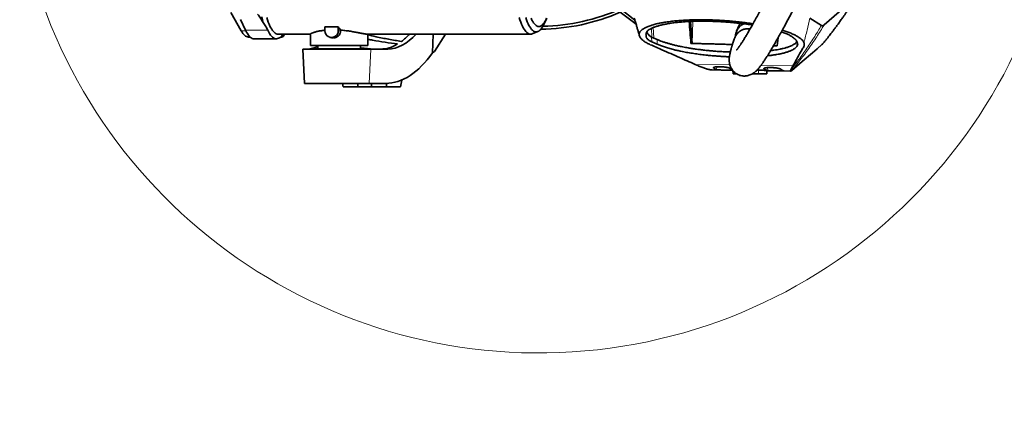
# Model space of a CAD drawing. Header units: millimetres. Extents: x 0 to 14900, y 0 to 10500.
# Tile 30 of 51: x 10086 to 11804, y 5750 to 6435. Entities that reach past the tile are written whole.
import ezdxf

# ---------------------------------------------------------------- set-up
doc = ezdxf.new("R2010")
doc.units = ezdxf.units.MM
doc.header["$LTSCALE"] = 25
doc.styles.add('SLDTEXTSTYLE0', font='TXT', dxfattribs={"width": 0.605})
doc.dimstyles.new('SLDDIMSTYLE3', dxfattribs={"dimtxt": 87.5, "dimasz": 87.5, "dimexe": 0, "dimexo": 0.0625, "dimgap": 21.875, "dimtad": 1, "dimdec": 4, "dimlfac": 25, "dimzin": 12, "dimdsep": 46, "dimtxsty": 'SLDTEXTSTYLE0', "dimsah": 1, "dimcen": 0.09, "dimadec": 1, "dimazin": 3, "dimtfac": 1, "dimtofl": 0, "dimtmove": 0, "dimatfit": 3, "dimfxl": 1, "dimfrac": 2, "dimtolj": 1, "dimtzin": 12, "dimarcsym": 0})

# ---------------------------------------------------------------- blocks, each defined once
blk = doc.blocks.new('_D_8')
at = {"color": 7, "linetype": 'Continuous', "lineweight": 0}
for p, q in [((12311, 6773.9), (13944.3, 6773.9)), ((8333.2, 6305.1), (8084.9, 6261.3))]:
    blk.add_line(p, q, dxfattribs=at)
at = {"color": 7, "linetype": 'Continuous', "lineweight": 18}
blk.add_arc((10992.2, 6773.9), 2914.6, 190, 0, dxfattribs=at)
for points in [[(13906.8, 6773.9), (13893, 6686.6), (13918, 6686.2)], [(8121.9, 6267.8), (8126.1, 6179.5), (8150.6, 6184.2)]]:
    blk.add_solid(points, dxfattribs=at)
at = {"color": 7, "linetype": 'Continuous', "lineweight": 18, "insert": (11112.5, 3971.9), "char_height": 87.5, "attachment_point": 1, "rotation": 5, "style": 'SLDTEXTSTYLE0'}
blk.add_mtext('170°', dxfattribs=at)

msp = doc.modelspace()

# ---------------------------------------------------------------- linework, layer by layer
at = {"color": 7, "linetype": 'Continuous', "lineweight": 35}
for p, q in [((11547.6260115, 6476.065626), (11489.9148801, 6425.8800538)), ((10472.6533815, 6415.6703889), (10454.6675023, 6447.5036584)), ((11134.1793786, 6448.1348207), (11161.7664733, 6427.4863427)), ((11134.8408858, 6453.9299646), (11159.7648793, 6434.1909583)), ((10480.2177902, 6416.7197366), (10471.390319, 6435.2181102)), ((11001.8361262, 6428.9049157), (11005.7793827, 6437.610714)), ((11259.5700743, 6393.7842569), (11256.583566, 6432.0168846)), ((11485.1349128, 6425.1491731), (11465.199299, 6437.7627017)), ((10537.0148969, 6409.902588), (10593.6794306, 6409.902588)), ((10546.6984859, 6406.6229216), (10548.0747691, 6409.902588)), ((10593.6794306, 6410.2314771), (10593.6794306, 6389.902588)), ((10642.1100491, 6422.409731), (10618.6345684, 6422.409731)), ((10618.6345684, 6422.409731), (10618.6345684, 6415.902588)), ((10642.1100491, 6415.902588), (10642.1100491, 6422.409731)), ((10646.1719667, 6416.9167408), (10646.1719667, 6415.902588)), ((10692.5866821, 6409.902588), (10977.6062629, 6409.902588)), ((10693.6794306, 6389.902588), (10693.6794306, 6409.902588)), ((10807.733624, 6409.902588), (10806.3904279, 6377.370885)), ((10810.2677938, 6379.902588), (10829.0850077, 6409.902588)), ((10980.490503, 6410.4694799), (10990.2427371, 6414.3094597)), ((10485.2199355, 6404.902588), (10488.235072, 6404.902588)), ((10495.0013858, 6401.902588), (10533.8362061, 6401.902588)), ((10627.4784365, 6404.2730095), (10630.2331426, 6403.5565624)), ((11188.9776714, 6404.8803573), (11186.234512, 6406.2135242)), ((11198.5120954, 6400.6134117), (11188.9776714, 6404.8803573)), ((11189.4186528, 6396.478722), (11198.8939116, 6392.2382546)), ((11257.6322621, 6393.7870083), (11259.5700743, 6393.7842569)), ((11259.8485742, 6393.7768019), (11259.5700743, 6393.7842569)), ((11409.5282668, 6403.4738078), (11408.2875085, 6389.2919872)), ((10580.0349638, 6383.902588), (10583.1794306, 6323.902588)), ((10580.0349638, 6383.902588), (10698.9326855, 6383.902588)), ((10692.5866821, 6389.902588), (10593.6794306, 6389.902588)), ((10597.1794306, 6384.552588), (10597.1794306, 6383.902588)), ((10597.1794306, 6384.552588), (10689.1794306, 6384.552588)), ((10606.1794306, 6389.902588), (10606.1794306, 6384.552588)), ((10681.1794306, 6384.552588), (10681.1794306, 6389.902588)), ((10689.1794306, 6383.902588), (10689.1794306, 6384.552588)), ((10693.6794306, 6389.902588), (10692.5866821, 6389.902588)), ((10698.9326855, 6383.902588), (10728.3864804, 6383.902588)), ((11408.2875085, 6389.2919872), (11401.5161464, 6389.5208296)), ((11408.2922186, 6389.3458235), (11401.543713, 6389.5682074)), ((11442.2716574, 6388.4183017), (11443.1176876, 6389.7105246)), ((11267.5944497, 6355.9234), (11264.6352891, 6357.2340947)), ((11294.4028463, 6347.5147969), (11292.1504493, 6347.6867576)), ((11294.4028195, 6347.5133333), (11330.2445589, 6346.9509039)), ((11330.7583566, 6346.2767633), (11331.0414526, 6340.9024089)), ((11365.1620947, 6340.902588), (11375.1810183, 6340.902588)), ((11373.1419605, 6347.4115967), (11375.1794306, 6347.3482193)), ((11389.9018018, 6340.901948), (11390.1814618, 6346.2109217)), ((11390.1709062, 6346.0105385), (11431.5826937, 6345.3607039)), ((11433.5507626, 6346.5635509), (11433.5731123, 6346.5826526)), ((10696.1562862, 6323.902588), (10583.1794306, 6323.902588)), ((10649.6214687, 6323.902588), (10650.6794306, 6317.902588)), ((10675.6794306, 6317.902588), (10676.7373925, 6323.902588)), ((10724.8251515, 6323.902588), (10696.1562862, 6323.902588)), ((10699.6214687, 6323.902588), (10700.6794306, 6317.902588)), ((10725.6794306, 6317.902588), (10726.7423678, 6323.9308045)), ((10750.6794306, 6317.902588), (10752.7842383, 6329.839546)), ((10650.6794306, 6317.902588), (10675.6794306, 6317.902588)), ((10675.6794306, 6317.902588), (10700.6794306, 6317.902588)), ((10700.6794306, 6317.902588), (10725.6794306, 6317.902588)), ((10725.6794306, 6317.902588), (10750.6794306, 6317.902588))]:
    msp.add_line(p, q, dxfattribs=at)
at = {"color": 8, "linetype": 'Continuous', "lineweight": 18}
for p, q in [((11259.8485742, 6393.7768019), (11260.9563611, 6432.2075348)), ((10472.6533815, 6415.6703889), (10480.72899, 6415.6703889)), ((10519.0526105, 6416.7197366), (10480.2177902, 6416.7197366)), ((10646.1719667, 6415.902588), (10642.1100491, 6415.902588)), ((11179.26171, 6410.449347), (11179.5525469, 6404.9082848)), ((11189.4418781, 6404.6726106), (11188.6392654, 6419.9646449)), ((11192.6388077, 6403.2418871), (11191.8152885, 6421.3588917)), ((11189.4186528, 6396.478722), (11188.9776714, 6404.8803573)), ((11198.8939116, 6392.2382546), (11198.5120954, 6400.6134117)), ((11409.2437271, 6400.2215301), (11409.3271753, 6403.1164691)), ((11441.3462868, 6398.8775319), (11441.114862, 6394.8987008)), ((11442.2716574, 6388.4183017), (11442.6846486, 6396.32773)), ((11443.3603168, 6394.2937683), (11443.1176876, 6389.7105246)), ((10698.9326855, 6383.902588), (10696.1562862, 6323.902588)), ((11264.6352891, 6357.2340947), (11325.527075, 6356.2785796)), ((11296.8558361, 6350.967678), (11296.9233438, 6351.7498482)), ((11302.3198497, 6347.952245), (11302.7488557, 6352.9228789)), ((11332.0191637, 6340.902588), (11331.8197552, 6345.1249671)), ((11375.1810183, 6340.902588), (11375.1794306, 6347.3482193)), ((11379.828572, 6355.4264794), (11435.3475152, 6354.555275)), ((11385.0817762, 6349.5714422), (11385.1497861, 6350.3594316)), ((11390.5464045, 6346.5631316), (11390.9758291, 6351.5386164))]:
    msp.add_line(p, q, dxfattribs=at)
at = {"color": 7, "linetype": 'Continuous', "lineweight": 35, "flags": 128}
for points in [[(10508.6273075, 6439.9494945), (10509.9440812, 6434.9725524), (10511.3055398, 6430.2819518)], [(10517.2935784, 6438.8220883), (10518.6491409, 6434.6512892), (10520.0427693, 6430.7815456), (10521.471575, 6427.2208781), (10522.9325966, 6423.9766667), (10524.422806, 6421.0556356), (10525.9391143, 6418.4638392), (10527.478379, 6416.2066491), (10529.0374095, 6414.2887439), (10530.6129745, 6412.7140987), (10532.2018085, 6411.4859771), (10533.8006184, 6410.6069247), (10535.4060904, 6410.0787634), (10537.0148969, 6409.902588)], [(10957.8849444, 6438.8220883), (10959.2405069, 6434.6512892), (10960.6341353, 6430.7815456), (10962.062941, 6427.2208781), (10963.5239626, 6423.9766667), (10965.014172, 6421.0556356), (10966.5304803, 6418.4638392), (10968.0697449, 6416.2066491), (10969.6287754, 6414.2887439), (10971.2043405, 6412.7140987), (10972.7931745, 6411.4859771), (10974.3919844, 6410.6069247), (10975.9974564, 6410.0787634), (10977.6062629, 6409.902588), (10979.2150693, 6410.0787634), (10980.490503, 6410.4694799)], [(10969.2377664, 6438.641415), (10970.6136515, 6434.752698), (10972.0254105, 6431.1737383), (10973.4700305, 6427.9121734), (10974.9444287, 6424.9749637), (10976.4454587, 6422.3683774), (10977.9699171, 6420.097977), (10979.5145507, 6418.1686077), (10981.0760632, 6416.5843869), (10982.6511223, 6415.3486954), (10984.2363666, 6414.4641701), (10985.8284132, 6413.9326988), (10987.4238645, 6413.7554156), (10989.0193159, 6413.9326988), (10990.6113625, 6414.4641701), (10992.1966068, 6415.3486954), (10993.7716658, 6416.5843869), (10995.3331783, 6418.1686077), (10996.8778119, 6420.097977), (10998.4022704, 6422.3683774), (10999.9033003, 6424.9749637), (11001.3776985, 6427.9121734), (11001.8361262, 6428.9049157)], [(10978.6745613, 6437.4833922), (10980.0988905, 6434.5499452), (10981.5506284, 6431.9457688), (10983.026486, 6429.6767622), (10984.5231202, 6427.7480653), (10986.0371407, 6426.1640474), (10987.5651176, 6424.9282968), (10989.1035896, 6424.0436127), (10990.6490716, 6423.5119994), (10992.1980626, 6423.334661), (10993.7470536, 6423.5119994), (10995.2925356, 6424.0436127), (10996.8310076, 6424.9282968), (10998.3589845, 6426.1640474), (10999.873005, 6427.7480653), (11001.3696392, 6429.6767622), (11002.8454969, 6431.9457688), (11004.2972347, 6434.5499452), (11005.721564, 6437.4833922)], [(10485.2199355, 6404.902588), (10483.7297872, 6405.0494011), (10482.1131226, 6405.5416566), (10480.5026156, 6406.3794869), (10478.9014581, 6407.5612312), (10477.3128235, 6409.0845475), (10475.7398603, 6410.9464165), (10474.1856862, 6413.1431483), (10472.6533815, 6415.6703889)], [(10495.0013858, 6401.902588), (10493.7911197, 6401.9977842), (10492.0443733, 6402.4716279), (10490.3042344, 6403.3419508), (10488.5745916, 6404.6068079), (10486.8593099, 6406.263373), (10485.162222, 6408.3079443), (10483.4871203, 6410.7359531), (10481.8377478, 6413.5419739), (10480.2177902, 6416.7197366)], [(10519.0526105, 6416.7197366), (10520.6725681, 6413.5419739), (10522.3219406, 6410.7359531), (10523.9970423, 6408.3079443), (10525.6941302, 6406.263373), (10527.4094119, 6404.6068079), (10529.1390547, 6403.3419508), (10530.8791936, 6402.4716279), (10532.62594, 6401.9977842), (10534.3753909, 6401.9214783), (10536.1236369, 6402.2428809)], [(11486.1356159, 6391.6293548), (11477.8381122, 6384.5222529), (11469.5466669, 6377.4151063), (11451.548824, 6361.9892898), (11433.5731123, 6346.5826526)]]:
    msp.add_lwpolyline(points, dxfattribs=at)
at = {"color": 7, "linetype": 'Continuous', "lineweight": 18}
for radius in [2650, 920]:
    msp.add_arc((10992.1794306, 6773.902588), radius, 190, 170, dxfattribs=at)
at = {"color": 7, "linetype": 'Continuous', "lineweight": 35}
for centre, radius, start, end in [((10992.1794306, 6773.902588), 355.3711066, 270.5614699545, 293.5520587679), ((10992.1794306, 6773.902588), 350.3352259, 271.1417017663, 294.029950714), ((10509.7004458, 6429.8522716), 41.0763924, 321.6063514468, 330.9434427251), ((10630.3723087, 6415.7049666), 11.7394039, 179.0354362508, 0.9645637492)]:
    msp.add_arc(centre, radius, start, end, dxfattribs=at)
for centre, major_axis, ratio, start_param, end_param in [((10658.6979651, 6579.902588), (0, 170), 0.2591861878, 2.7556090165, 2.8533336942), ((10738.4769122, 6553.902588), (14.027149, 169.8379056), 0.5291155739, 3.1852652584, 3.7456346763), ((10726.5576569, 6553.902588), (14.027149, 169.8379056), 0.5291155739, 3.5826226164, 3.7456346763), ((10726.5576569, 6553.902588), (14.027149, 169.8379056), 0.5291155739, 3.1852652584, 3.5086307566), ((10575.2649847, 6553.902588), (-14.027149, 169.8379056), 0.5291155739, 3.1208375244, 3.333557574), ((10738.4769122, 6553.902588), (18.9779074, 229.7806958), 0.5291155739, 3.1852652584, 3.8810839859), ((10639.6127119, 6553.902588), (281.5290469, 43.7739567), 0.8020345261, 5.2167180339, 5.2337177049), ((11345.3246457, 6716.7598184), (40.4171129, 369.3535162), 0.1889216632, 3.0217638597, 3.1040926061), ((11310.2831393, 6717.3096905), (-25.8345728, 370.402249), 0.1896956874, 2.987933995, 3.0466315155), ((11433.5355886, 6715.3756105), (40.4171129, 369.3535162), 0.1889216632, 3.0219965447, 3.104321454), ((11398.7333898, 6715.9217273), (-25.8345728, 370.402249), 0.1896956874, 2.988165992, 3.0704883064)]:
    msp.add_ellipse(centre, major_axis=major_axis, ratio=ratio, start_param=start_param, end_param=end_param, dxfattribs=at)
for points, knots in [([(11489.472602, 6682.5850832), (11489.0598194, 6681.4910317), (11487.2254128, 6676.629065), (11483.7679968, 6668.0485345), (11479.1571675, 6656.8475155), (11474.4320127, 6645.7411937), (11469.2882266, 6633.9296312), (11463.7987072, 6621.6166815), (11458.0530243, 6608.9997713), (11452.5558179, 6597.1404982), (11447.3730463, 6586.124471), (11442.5559708, 6576.0136464), (11438.1434179, 6566.8514179), (11434.1516435, 6558.6394916), (11429.8763728, 6549.9142998), (11425.2783276, 6540.6148533), (11420.3344684, 6530.7159963), (11415.7337165, 6521.5879595), (11412.1431314, 6514.5232453), (11409.4813069, 6509.3159743), (11407.6643934, 6505.7739691), (11405.9570757, 6502.4565595), (11404.3867513, 6499.4147511), (11402.9740791, 6496.6860128), (11401.6075386, 6494.0529375), (11400.0538146, 6491.0667941), (11398.1302296, 6487.3817976), (11395.7878589, 6482.9130303), (11393.0789715, 6477.7703583), (11390.0168118, 6471.9902847), (11385.9102833, 6464.2900813), (11380.9992666, 6455.1721024), (11375.5475181, 6445.1826716), (11370.4693794, 6436.0057062), (11365.7782529, 6427.6524509), (11361.4762544, 6420.1128923), (11357.5662404, 6413.3781689), (11353.8831783, 6407.1551512), (11350.4894876, 6401.5530877), (11347.4056286, 6396.6104961), (11345.3144061, 6393.3738259), (11343.9518532, 6391.3187357), (11343.0974915, 6390.0490062), (11342.1780092, 6388.7065299), (11341.198847, 6387.3090672), (11340.2799723, 6386.0346049), (11339.5200226, 6385.0123211), (11338.9563808, 6384.2752892), (11338.5287745, 6383.7297676), (11338.1586815, 6383.2678119), (11337.8016569, 6382.8348499), (11337.4939447, 6382.4695886), (11337.2216782, 6382.1712379), (11337.2607918, 6382.2026884), (11337.2737295, 6382.2130914)], [0, 0, 0, 0, 0.0082048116, 0.0364621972, 0.0651221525, 0.0938184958, 0.1222230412, 0.1571678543, 0.1907566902, 0.2226342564, 0.2525160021, 0.2801785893, 0.3054510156, 0.3282055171, 0.3485618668, 0.3786640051, 0.4069045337, 0.4332075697, 0.4575214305, 0.4685530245, 0.4789886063, 0.4888217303, 0.4980146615, 0.506135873, 0.5132882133, 0.5217295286, 0.5331696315, 0.546845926, 0.5627281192, 0.5807750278, 0.6009322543, 0.6357234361, 0.6689931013, 0.7005973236, 0.7305398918, 0.7588404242, 0.7855325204, 0.8105445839, 0.837530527, 0.8622950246, 0.8856903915, 0.8934960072, 0.9017071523, 0.9115273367, 0.9230026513, 0.9352438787, 0.9454619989, 0.9537492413, 0.9603271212, 0.9670796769, 0.9755278, 0.9847956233, 0.9949708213, 1, 1, 1, 1]), ([(11333.4442989, 6402.3301423), (11333.3268769, 6401.9985294), (11332.7592002, 6400.3953469), (11331.8514192, 6397.6847191), (11330.7751797, 6394.398743), (11329.9588254, 6391.8131893), (11329.3522921, 6389.8418082), (11328.9162565, 6388.3945319), (11328.5690213, 6387.2203983), (11328.2865455, 6386.2499415), (11327.947775, 6385.069086), (11327.5231796, 6383.553653), (11326.9794989, 6381.5365008), (11326.3868614, 6379.2159942), (11325.7359179, 6376.4189406), (11325.2378641, 6373.9346014), (11324.8749865, 6371.7421143), (11324.631587, 6369.9275988), (11324.452553, 6368.0947528), (11324.3523735, 6366.2962696), (11324.3324828, 6364.6534343), (11324.3778921, 6363.1855904), (11324.4746658, 6361.8020456), (11324.6676375, 6360.1120433), (11325.0340414, 6358.0357092), (11325.620188, 6355.7706985), (11326.3697951, 6353.637838), (11327.1750035, 6351.8057372), (11328.1075346, 6350.0286533), (11329.3051557, 6348.1113561), (11330.9009981, 6346.014713), (11333.0915348, 6343.7020866), (11335.8293884, 6341.4654498), (11339.3148465, 6339.4020495), (11342.9963352, 6337.9446345), (11346.620043, 6337.1004323), (11349.9503286, 6336.7959638), (11352.8923336, 6336.8711675), (11355.8042729, 6337.2518034), (11358.9968623, 6338.0430287), (11362.1221172, 6339.2419099), (11365.1206878, 6340.8065648), (11367.6780837, 6342.5081588), (11369.5936113, 6344.0353116), (11371.0404625, 6345.3140673), (11372.5582871, 6346.7759266), (11374.1070589, 6348.4023818), (11375.6656242, 6350.1653784), (11377.1641369, 6351.9727551), (11378.4249346, 6353.5714646), (11379.3883153, 6354.8343112), (11380.1258085, 6355.821712), (11380.8452349, 6356.8012795), (11381.6831472, 6357.9620939), (11382.8860278, 6359.6618432), (11384.3503273, 6361.7865084), (11385.924219, 6364.1343692), (11387.2794221, 6366.1976772), (11388.4853073, 6368.0621057), (11389.662426, 6369.9065096), (11391.313408, 6372.5257866), (11393.6016898, 6376.2220732), (11396.7140536, 6381.3618115), (11400.3021449, 6387.4120783), (11404.3307303, 6394.3375504), (11408.743504, 6402.0571932), (11413.5066102, 6410.5226603), (11417.9910039, 6418.6097579), (11422.1068402, 6426.1166918), (11425.7771264, 6432.8694894), (11429.5114713, 6439.7987012), (11433.1371751, 6446.580859), (11436.4729051, 6452.8659227), (11439.36731, 6458.353578), (11441.8196399, 6463.027202), (11443.8341346, 6466.8825874), (11445.4872454, 6470.0572404), (11446.9660724, 6472.9050082), (11448.6636241, 6476.1824918), (11450.7151438, 6480.1572274), (11453.0523011, 6484.7047527), (11455.4024639, 6489.2973514), (11457.7624708, 6493.9289423), (11460.1221769, 6498.5800519), (11462.6501025, 6503.5845394), (11465.4809327, 6509.2155984), (11468.7896249, 6515.8351052), (11472.570871, 6523.4512374), (11476.7281642, 6531.8907054), (11481.231259, 6541.1129252), (11486.0444636, 6551.067579), (11491.2117485, 6561.8757064), (11496.696669, 6573.4986651), (11502.4524002, 6585.8800153), (11508.1215434, 6598.2901059), (11513.6313583, 6610.5836963), (11518.9111759, 6622.6139835), (11524.1801873, 6634.913028), (11529.3500676, 6647.3932366), (11533.441875, 6657.5373846), (11535.7125745, 6663.5498715), (11536.3826223, 6665.324062)], [0, 0, 0, 0, 0.0042899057, 0.0207395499, 0.0351680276, 0.0475376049, 0.0554763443, 0.0622320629, 0.0678025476, 0.0722253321, 0.0764239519, 0.0851653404, 0.0945589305, 0.1067371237, 0.120282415, 0.1351896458, 0.1438035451, 0.1522019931, 0.1603951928, 0.1683045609, 0.1752277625, 0.1810152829, 0.1856905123, 0.1904391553, 0.1960281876, 0.2023596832, 0.2080565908, 0.2126868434, 0.2164587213, 0.2207925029, 0.2259092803, 0.231616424, 0.2390624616, 0.2465530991, 0.2539482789, 0.2609972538, 0.267505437, 0.2734115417, 0.2798839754, 0.2873513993, 0.2958067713, 0.3027839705, 0.3099999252, 0.3171271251, 0.3244870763, 0.3325843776, 0.3414289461, 0.351031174, 0.3602347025, 0.3679122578, 0.3728788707, 0.3769096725, 0.3808706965, 0.3857943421, 0.3916902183, 0.4017034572, 0.410311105, 0.4170747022, 0.4230725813, 0.4290107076, 0.434983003, 0.4477668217, 0.4622177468, 0.4784146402, 0.4959555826, 0.5144178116, 0.5338264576, 0.5541963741, 0.5680262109, 0.5822658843, 0.5969112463, 0.6110600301, 0.623684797, 0.6347442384, 0.6437104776, 0.6512391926, 0.6573168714, 0.6621987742, 0.6677673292, 0.6762742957, 0.6850711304, 0.6937771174, 0.7023885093, 0.7112607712, 0.7199372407, 0.7303733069, 0.7425588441, 0.7564751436, 0.7720916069, 0.7884055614, 0.8061470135, 0.8252404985, 0.845586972, 0.8670597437, 0.8894997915, 0.9093566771, 0.9296373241, 0.950187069, 0.9708359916, 0.991394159, 1, 1, 1, 1]), ([(10501.4116619, 6445.0278072), (10503.1736861, 6442.5746696), (10506.6988499, 6437.6668412), (10509.7696526, 6432.7441008), (10511.3055398, 6430.2819518)], [0, 0, 0, 0, 0.4998417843, 1, 1, 1, 1]), ([(11487.8613221, 6393.3822812), (11489.3517451, 6395.1940189), (11492.1806268, 6398.6327683), (11496.0345595, 6403.4463671), (11499.2238673, 6407.4915357), (11501.7215503, 6410.7039797), (11503.7509419, 6413.3410112), (11506.3156368, 6416.7027434), (11509.5263157, 6420.9708133), (11513.4527738, 6426.2851795), (11517.6967042, 6432.128511), (11521.2089666, 6437.0521433), (11523.6992528, 6440.5805428), (11525.2635813, 6442.8081286), (11526.7433454, 6444.9207645), (11528.2541237, 6447.0812763), (11529.8021124, 6449.2978604), (11530.7580019, 6450.6674936), (11531.2721242, 6451.4041469)], [0, 0, 0, 0, 0.0859358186, 0.1631095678, 0.2262061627, 0.2752465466, 0.3130473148, 0.3495222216, 0.4339574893, 0.5173880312, 0.6160204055, 0.7180747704, 0.7514649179, 0.7857537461, 0.8263906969, 0.8751448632, 0.9328470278, 1, 1, 1, 1]), ([(10511.3055398, 6430.2819518), (10512.752621, 6428.0256789), (10515.6488565, 6423.5099008), (10517.9174845, 6418.9842044), (10519.0526105, 6416.7197366)], [0, 0, 0, 0, 0.4996421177, 1, 1, 1, 1]), ([(11158.712372, 6437.5599705), (11158.9675052, 6436.7551445), (11159.5075858, 6435.0514428), (11160.388286, 6432.1617818), (11161.3529677, 6428.9148218), (11162.5619028, 6424.7653713), (11164.0154509, 6419.7319295), (11165.6907111, 6413.923268), (11166.7919513, 6410.1645205), (11167.359227, 6408.2282981)], [0, 0, 0, 0, 0.0793715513, 0.1680182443, 0.2708897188, 0.3902446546, 0.5743769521, 0.7807512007, 1, 1, 1, 1]), ([(11167.7431913, 6406.6139447), (11167.5086425, 6407.5907963), (11167.0379288, 6409.5512293), (11167.7230355, 6412.442073), (11169.4886575, 6415.2840338), (11172.4208401, 6418.0014099), (11176.4303539, 6420.563889), (11181.4851735, 6422.9701861), (11187.6954068, 6425.2359542), (11194.8392777, 6427.2787157), (11202.7738102, 6429.0796147), (11211.4272826, 6430.6460094), (11221.0082913, 6432.0093569), (11231.1519477, 6433.1043114), (11241.6484066, 6433.9370842), (11252.3823683, 6434.5211134), (11263.6798035, 6434.8758467), (11275.1810392, 6434.9797448), (11286.7915813, 6434.8549279), (11298.3733012, 6434.5024646), (11310.1014702, 6433.9262275), (11321.6887521, 6433.1409113), (11333.0909679, 6432.1540126), (11344.2597593, 6430.9862182), (11355.2362253, 6429.6018125), (11362.4946811, 6428.6076105), (11365.9693405, 6428.0315895), (11365.9781021, 6428.030137)], [0, 0, 0, 0, 0.04412687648, 0.0885577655, 0.13396620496, 0.17971946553, 0.22347203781, 0.2675438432, 0.31265672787, 0.35813985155, 0.40013323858, 0.44244488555, 0.4857881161, 0.52950252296, 0.56925325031, 0.60929974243, 0.64981257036, 0.69097240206, 0.72933942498, 0.76844361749, 0.80762039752, 0.84672545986, 0.88450282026, 0.92279518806, 0.96108839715, 0.99990188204, 1, 1, 1, 1]), ([(11364.6861879, 6425.759), (11363.1937498, 6426.0051841), (11358.0322365, 6426.8565981), (11349.0534257, 6428.0575929), (11337.9055076, 6429.3622545), (11326.8059304, 6430.426443), (11315.4578268, 6431.2933153), (11304.2472636, 6431.9266901), (11293.2759542, 6432.3346659), (11282.6771656, 6432.527674), (11272.1717664, 6432.5132174), (11262.0361732, 6432.2893726), (11252.289585, 6431.8643064), (11243.03508, 6431.2495267), (11234.1561712, 6430.439684), (11225.7731331, 6429.4416167), (11217.9077149, 6428.2592534), (11210.6509641, 6426.9043265), (11203.9942895, 6425.3763277), (11198.0065197, 6423.6852984), (11192.7306933, 6421.8406502), (11188.2251915, 6419.8554921), (11184.4414382, 6417.7430199), (11182.6191516, 6416.2402883), (11181.702377, 6415.4842787)], [0, 0, 0, 0, 0.02109716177, 0.07296334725, 0.12026513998, 0.16756547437, 0.21560785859, 0.26442804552, 0.30935084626, 0.35493317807, 0.40051560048, 0.44677886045, 0.49111101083, 0.53605334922, 0.58099652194, 0.62655720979, 0.67193310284, 0.71782809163, 0.76372466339, 0.81044544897, 0.85739371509, 0.90434317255, 0.9518759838, 1, 1, 1, 1]), ([(11257.6322621, 6393.7870083), (11257.0917243, 6400.1171019), (11256.0036656, 6412.8590661), (11254.9125375, 6425.5995017), (11254.3634721, 6432.010603)], [0, 0, 0, 0, 0.4967910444, 1, 1, 1, 1]), ([(11335.0741871, 6405.8787081), (11335.1667405, 6406.9774854), (11335.3958752, 6409.6977325), (11336.6630886, 6413.8141278), (11338.7335948, 6418.1118487), (11341.4523276, 6421.8501675), (11344.767482, 6424.9584442), (11347.6314902, 6426.9712354), (11349.4955528, 6427.7073202), (11349.9709607, 6427.8950503)], [0, 0, 0, 0, 0.1174211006, 0.2906998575, 0.4560151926, 0.6266574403, 0.7830734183, 0.9446753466, 1, 1, 1, 1]), ([(11342.9831746, 6428.7341661), (11342.9560703, 6428.6734611), (11342.6589585, 6428.0080265), (11342.0559935, 6426.6300369), (11341.0840367, 6424.3798268), (11339.931299, 6421.6477722), (11338.5975067, 6418.3902321), (11337.5617549, 6415.8117014), (11336.989121, 6414.3124552), (11336.8923538, 6414.0591035)], [0, 0, 0, 0, 0.0122227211, 0.1339826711, 0.2805690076, 0.4712227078, 0.6934998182, 0.9482057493, 1, 1, 1, 1]), ([(10618.6345684, 6416.6743696), (10618.2931868, 6416.6415517), (10616.7803812, 6416.4961219), (10613.1458586, 6416.0140869), (10609.0314189, 6415.3252335), (10605.3836447, 6414.5462169), (10602.8640618, 6413.932499), (10600.6041692, 6413.3070807), (10598.6179619, 6412.6855264), (10596.9284749, 6412.0845966), (10595.5799486, 6411.5301217), (10594.5744971, 6411.0369685), (10593.9446694, 6410.6244904), (10593.6567636, 6410.3515593), (10593.707234, 6410.2535826), (10593.7186211, 6410.2314771)], [0, 0, 0, 0, 0.0222361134, 0.0985376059, 0.2524579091, 0.3305025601, 0.4095913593, 0.4891059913, 0.5691613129, 0.6509312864, 0.7333017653, 0.8131914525, 0.8936631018, 0.9760083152, 1, 1, 1, 1]), ([(10646.1719667, 6415.902588), (10646.1584493, 6415.4718926), (10646.1229767, 6414.341647), (10645.8443046, 6412.963668), (10645.4385466, 6411.6844491), (10644.9402324, 6410.4563722), (10644.2550287, 6409.2343456), (10643.2393791, 6407.84023), (10642.2790042, 6406.809277), (10641.1850611, 6405.8889808), (10640.3038815, 6405.2631033), (10639.3734415, 6404.7107646), (10638.3975416, 6404.2344278), (10637.3749318, 6403.8368667), (10635.9928567, 6403.4304846), (10634.5798634, 6403.2028281), (10633.1699133, 6403.1527777), (10632.1234363, 6403.2136191), (10631.1339923, 6403.3296979), (10630.5285447, 6403.5121017), (10630.2442904, 6403.5977393)], [0, 0, 0, 0, 0.05540322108, 0.14539103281, 0.17956431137, 0.22806880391, 0.31570297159, 0.35892471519, 0.44987960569, 0.49601770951, 0.5427995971, 0.58892906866, 0.63538405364, 0.68287843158, 0.73073821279, 0.82215422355, 0.86858461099, 0.91572293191, 0.96043237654, 1, 1, 1, 1]), ([(10692.5866821, 6409.902588), (10692.2309903, 6409.9143466), (10691.5553514, 6409.9366823), (10690.1306616, 6410.1045642), (10688.5123411, 6410.3442887), (10686.6224424, 6410.6643309), (10684.4331177, 6411.0637945), (10681.9401777, 6411.537582), (10679.1704832, 6412.0721189), (10676.1510108, 6412.6520495), (10672.9030086, 6413.2617705), (10669.4375084, 6413.8869678), (10665.7512771, 6414.5145475), (10661.8069382, 6415.1349461), (10657.7888325, 6415.7039735), (10653.7345156, 6416.2044913), (10649.9026981, 6416.6117292), (10647.3630634, 6416.8193609), (10646.1719667, 6416.9167408)], [0, 0, 0, 0, 0.0692160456, 0.1314763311, 0.1903626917, 0.2496298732, 0.3111117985, 0.373011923, 0.435546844, 0.4989426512, 0.5617495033, 0.6249751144, 0.6895161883, 0.7545128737, 0.8226767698, 0.8839106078, 0.945553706, 1, 1, 1, 1]), ([(11181.7023771, 6415.4842787), (11181.2651481, 6414.9646857), (11180.2127153, 6413.7139984), (11179.2108738, 6411.5530826), (11179.0069816, 6409.4400711), (11179.3201185, 6407.1755429), (11179.459527, 6405.8156614), (11179.5525469, 6404.9082848)], [0, 0, 0, 0, 0.1544138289, 0.3716821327, 0.6219915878, 0.7477751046, 1, 1, 1, 1]), ([(11180.2169922, 6413.3897955), (11180.4735361, 6412.9420573), (11181.1766415, 6411.7149489), (11183.1610312, 6409.3201495), (11185.2032675, 6407.2558897), (11186.234512, 6406.2135242)], [0, 0, 0, 0, 0.2214233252, 0.6068511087, 1, 1, 1, 1]), ([(11360.7473929, 6418.8774958), (11360.3755228, 6418.96906), (11358.6534671, 6419.3930756), (11355.5493229, 6419.4202956), (11351.5551417, 6418.9456733), (11347.7798077, 6417.77549), (11344.2173526, 6415.9883597), (11340.9814648, 6413.630369), (11338.0917129, 6410.7242055), (11335.6931982, 6407.3055042), (11334.1404791, 6404.4496424), (11333.6190973, 6402.6936006), (11333.5054766, 6402.3109201)], [0, 0, 0, 0, 0.0330624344, 0.1531054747, 0.2650863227, 0.38031866, 0.4924523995, 0.6076247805, 0.7238820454, 0.8431789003, 0.9658251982, 1, 1, 1, 1]), ([(11423.1878903, 6411.040032), (11421.0520325, 6411.8972051), (11418.6172611, 6412.8743397), (11415.730938, 6413.8028089), (11415.376588, 6413.9167958)], [0, 0, 0, 0, 0.8772313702, 1, 1, 1, 1]), ([(11416.9562523, 6416.7652039), (11418.5608646, 6416.2730585), (11422.8814173, 6414.9479157), (11429.0823385, 6412.6733231), (11435.6376819, 6409.9567565), (11441.3365661, 6407.1420479), (11446.1841488, 6404.24489), (11450.0703695, 6401.2933584), (11453.0207469, 6398.2933118), (11454.0833627, 6396.3020538), (11454.6191465, 6395.2980372)], [0, 0, 0, 0, 0.0748981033, 0.201669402, 0.3300854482, 0.4609358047, 0.5926508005, 0.7270516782, 0.8623761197, 1, 1, 1, 1]), ([(11443.7112552, 6393.0012752), (11443.5324294, 6393.6974286), (11443.1747959, 6395.0896648), (11442.4529583, 6397.1853021), (11441.1948808, 6399.3153379), (11439.2253462, 6401.4748417), (11436.6627324, 6403.6526393), (11433.2516063, 6405.9816372), (11428.9050067, 6408.4579963), (11425.0977225, 6410.1774896), (11423.1878903, 6411.040032)], [0, 0, 0, 0, 0.1167067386, 0.2334016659, 0.3499516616, 0.4692444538, 0.5886632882, 0.7079549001, 0.8535026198, 1, 1, 1, 1]), ([(11489.9148801, 6425.8800539), (11489.4520234, 6425.5282386), (11488.5261325, 6424.8244731), (11487.2751457, 6424.5222964), (11486.1433866, 6424.6157103), (11485.4709907, 6424.9713945), (11485.1349128, 6425.1491731)], [0, 0, 0, 0, 0.2800001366, 0.56010769, 0.7801323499, 1, 1, 1, 1]), ([(10536.1236369, 6402.2428809), (10537.2440541, 6402.5927501), (10539.4865275, 6403.2930002), (10541.0915008, 6403.9917167), (10541.894574, 6404.3413303)], [0, 0, 0, 0, 0.4996345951, 1, 1, 1, 1]), ([(10541.894574, 6404.3413303), (10542.812239, 6404.7220445), (10544.6481859, 6405.4837286), (10546.0148995, 6406.2431056), (10546.6984859, 6406.6229216)], [0, 0, 0, 0, 0.4998320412, 1, 1, 1, 1]), ([(10752.2330246, 6397.1478201), (10744.8436567, 6398.402727), (10730.0648517, 6400.9125525), (10710.5371156, 6404.7791611), (10698.4541216, 6407.6345993), (10693.6794306, 6408.7629483)], [0, 0, 0, 0, 0.3768835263, 0.7537705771, 1, 1, 1, 1]), ([(10745.7126643, 6392.7134549), (10738.4248959, 6393.7182062), (10723.8493125, 6395.7277152), (10706.5015493, 6398.5335448), (10696.4775583, 6400.5049033), (10693.6794306, 6401.0551944)], [0, 0, 0, 0, 0.41889260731, 0.83778789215, 1, 1, 1, 1]), ([(11264.6352891, 6357.2340947), (11255.5418858, 6361.2321758), (11236.3254105, 6369.6810507), (11213.7894949, 6379.6280186), (11196.7533056, 6387.0549475), (11187.5456159, 6391.0405671), (11180.3610014, 6394.604576), (11175.3944623, 6397.7278801), (11171.6536343, 6400.7852183), (11169.0249894, 6403.7572675), (11168.1704591, 6405.6617147), (11167.7431911, 6406.6139447)], [0, 0, 0, 0, 0.245007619, 0.5177580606, 0.6092259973, 0.7006854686, 0.7624805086, 0.8243962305, 0.886196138, 0.9430976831, 1, 1, 1, 1]), ([(11179.5525469, 6404.9082848), (11179.6567426, 6404.4339736), (11179.8651356, 6403.4853443), (11180.8624807, 6402.0238756), (11182.3704187, 6400.5426967), (11184.363855, 6399.1130762), (11186.6953061, 6397.7538535), (11188.5091892, 6396.9045531), (11189.4186528, 6396.478722)], [0, 0, 0, 0, 0.1705791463, 0.3411607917, 0.5166811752, 0.6922023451, 0.8456731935, 1, 1, 1, 1]), ([(11326.2775675, 6378.6974644), (11323.7673167, 6378.7866451), (11318.1445389, 6378.9864035), (11309.7552978, 6379.4497668), (11301.1780281, 6380.0409684), (11292.6814967, 6380.7501432), (11284.1076353, 6381.5963023), (11275.5078497, 6382.5842704), (11267.4398204, 6383.6408179), (11259.7412488, 6384.7748011), (11251.6494594, 6386.0999705), (11243.6617581, 6387.5704324), (11235.8576979, 6389.1855596), (11229.2491533, 6390.7021552), (11223.2859301, 6392.2091373), (11217.783926, 6393.7296238), (11212.4732938, 6395.3429498), (11207.4064153, 6397.0513835), (11202.6930339, 6398.8076401), (11199.9074868, 6400.0107341), (11198.5120954, 6400.6134117)], [0, 0, 0, 0, 0.0494463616, 0.1107562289, 0.164332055, 0.2179083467, 0.2785873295, 0.3355042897, 0.3924216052, 0.4456888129, 0.4989565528, 0.5691600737, 0.6269236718, 0.6846875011, 0.734353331, 0.7840193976, 0.837661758, 0.8915043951, 0.9456502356, 1, 1, 1, 1]), ([(11198.8939116, 6392.2382546), (11199.8151633, 6391.8361456), (11202.5863369, 6390.6265804), (11207.8164441, 6388.641771), (11214.8671206, 6386.3143838), (11221.415609, 6384.4384912), (11227.6619659, 6382.82225), (11233.4121184, 6381.4528752), (11240.9434282, 6379.8261072), (11249.7552294, 6378.1321837), (11258.2446733, 6376.7133526), (11266.8837852, 6375.4218618), (11275.5904589, 6374.2626478), (11285.3682687, 6373.1591042), (11294.4593465, 6372.2909879), (11301.8819048, 6371.6912506), (11308.8256381, 6371.2136703), (11315.2680852, 6370.8451272), (11320.7048955, 6370.5824866), (11323.8420711, 6370.4803403), (11324.7127145, 6370.4519922)], [0, 0, 0, 0, 0.0367075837, 0.1104183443, 0.1851724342, 0.2609997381, 0.2990967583, 0.354316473, 0.4095360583, 0.4843569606, 0.5603084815, 0.5984782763, 0.6710135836, 0.743548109, 0.7990355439, 0.8545226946, 0.8919452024, 0.9372677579, 0.9825902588, 1, 1, 1, 1]), ([(11329.9453041, 6391.7561366), (11328.5458446, 6391.7977153), (11323.4097289, 6391.9503123), (11314.306861, 6392.2151828), (11302.7358825, 6392.5476866), (11292.1109429, 6392.8476032), (11282.5983616, 6393.1121654), (11274.1491929, 6393.3439621), (11265.7897905, 6393.5703127), (11260.3514361, 6393.7147765), (11257.6322621, 6393.7870083)], [0, 0, 0, 0, 0.0575423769, 0.2111846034, 0.3692861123, 0.5273884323, 0.6445771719, 0.761766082, 0.8808831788, 1, 1, 1, 1]), ([(11329.956664, 6391.7920871), (11327.5825051, 6391.8628314), (11321.123317, 6392.0552998), (11310.4143387, 6392.3672863), (11297.7723262, 6392.7303013), (11285.0069979, 6393.0897968), (11272.2146718, 6393.4436533), (11263.9701449, 6393.6657648), (11259.8485742, 6393.7768019)], [0, 0, 0, 0, 0.1014792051, 0.27608652, 0.4507050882, 0.6337190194, 0.8168902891, 1, 1, 1, 1]), ([(11442.7083411, 6396.7814792), (11442.3202722, 6396.2545631), (11441.5441373, 6395.2007348), (11439.8886481, 6393.7114522), (11437.9246375, 6392.302366), (11435.5702691, 6390.9249996), (11432.7337449, 6389.5506962), (11428.9115496, 6388.0048907), (11424.3116592, 6386.4845212), (11418.8650207, 6385.0181696), (11413.5293375, 6383.8168966), (11408.0268863, 6382.7768048), (11402.510548, 6381.8710812), (11398.5302547, 6381.359355), (11396.5474909, 6381.104441)], [0, 0, 0, 0, 0.0779399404, 0.1558793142, 0.2277319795, 0.2995842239, 0.3797539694, 0.4599235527, 0.5731473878, 0.666401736, 0.7596548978, 0.839968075, 0.9202808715, 1, 1, 1, 1]), ([(11454.6191464, 6395.2980372), (11454.8799323, 6394.5352282), (11455.4017742, 6393.0088201), (11455.3634484, 6390.7574002), (11454.525447, 6388.164022), (11452.8073508, 6385.2436484), (11448.9697849, 6378.7477903), (11443.286297, 6368.5066052), (11438.0921011, 6359.3785118), (11435.3475152, 6354.555275)], [0, 0, 0, 0, 0.0534653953, 0.1069861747, 0.160451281, 0.2420457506, 0.3236487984, 0.6426195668, 1, 1, 1, 1]), ([(11443.1176876, 6389.7105246), (11443.2728535, 6389.9757275), (11443.5835573, 6390.5067693), (11443.8132315, 6391.3240008), (11443.8833968, 6392.1549522), (11443.7686823, 6392.7189388), (11443.7112552, 6393.0012752)], [0, 0, 0, 0, 0.2484928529, 0.4975815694, 0.7484851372, 1, 1, 1, 1]), ([(11486.1356159, 6391.6293548), (11486.6433323, 6392.0639267), (11487.2375572, 6392.5725444), (11487.7654718, 6393.2929961), (11487.8423268, 6393.3978811)], [0, 0, 0, 0, 0.8544177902, 1, 1, 1, 1]), ([(10702.4914586, 6383.902588), (10701.1649593, 6383.9424948), (10698.4825961, 6384.0231918), (10693.7992845, 6384.5099511), (10689.3954611, 6385.0185938), (10685.5373544, 6385.477377), (10682.7808841, 6385.8103286), (10681.2404194, 6385.9817406), (10681.1794306, 6385.988527)], [0, 0, 0, 0, 0.2645599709, 0.5349765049, 0.6861509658, 0.8383234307, 0.9935990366, 1, 1, 1, 1]), ([(11391.1098034, 6372.2135682), (11392.7130896, 6372.3805907), (11396.4857252, 6372.7736055), (11401.9832455, 6373.5402652), (11407.0990125, 6374.358614), (11411.303819, 6375.1388798), (11415.8607849, 6376.0790223), (11421.1286023, 6377.3538982), (11426.774865, 6379.0462769), (11430.8693162, 6380.5867526), (11434.1193016, 6382.0561894), (11436.6667729, 6383.4182225), (11439.0506023, 6385.021407), (11440.98051, 6386.6851379), (11441.8412738, 6387.8405788), (11442.2716574, 6388.4183017)], [0, 0, 0, 0, 0.0574273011, 0.1351301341, 0.2128334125, 0.2651924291, 0.3161500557, 0.4184730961, 0.5222052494, 0.6273701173, 0.6801906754, 0.7596776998, 0.8391656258, 0.9195824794, 1, 1, 1, 1]), ([(11292.1504499, 6347.6867576), (11291.4129122, 6347.7986225), (11289.9365619, 6348.0225458), (11287.360818, 6348.6273627), (11284.5284345, 6349.4256541), (11281.4970769, 6350.4087911), (11278.300286, 6351.5506169), (11274.9553782, 6352.8372298), (11271.4064388, 6354.2792793), (11268.8656473, 6355.3751289), (11267.5944484, 6355.9234001)], [0, 0, 0, 0, 0.1292414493, 0.2587063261, 0.3879465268, 0.5173987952, 0.6376520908, 0.7580670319, 0.8789570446, 1, 1, 1, 1]), ([(11296.8558361, 6350.967678), (11296.7933311, 6351.0259768), (11296.6678874, 6351.142979), (11296.6099572, 6351.3217707), (11296.6515644, 6351.502298), (11296.8036473, 6351.6806994), (11297.0595936, 6351.8544632), (11297.4174594, 6352.0229296), (11297.8823801, 6352.1867433), (11298.4459079, 6352.3410388), (11299.0976338, 6352.4836483), (11299.8339169, 6352.6139632), (11300.665135, 6352.7325779), (11301.8599754, 6352.8679842), (11303.1881027, 6352.9709752), (11304.6151299, 6353.0378821), (11305.7272907, 6353.0692883), (11307.2369657, 6353.0859573), (11308.7957775, 6353.0662347), (11310.3707666, 6353.0103909), (11311.9412908, 6352.9317749), (11313.496749, 6352.8204967), (11315.1042673, 6352.6709794), (11316.6756558, 6352.4990202), (11318.0767388, 6352.3105198), (11319.6395309, 6352.0649093), (11320.7881558, 6351.8545504), (11321.8780406, 6351.6191084), (11322.6272691, 6351.4371619), (11323.296631, 6351.2526175), (11323.8834723, 6351.0665463), (11324.3811224, 6350.8798445), (11324.7848906, 6350.6966943), (11324.9690674, 6350.5790686), (11325.059131, 6350.5215489)], [0, 0, 0, 0, 0.0274675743, 0.0551257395, 0.0833851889, 0.1118524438, 0.1393249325, 0.1669901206, 0.1952676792, 0.2237596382, 0.2509540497, 0.2783442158, 0.3063608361, 0.3345983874, 0.3879113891, 0.4149947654, 0.4424987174, 0.4683509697, 0.5205938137, 0.5472890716, 0.572838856, 0.6245207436, 0.6507034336, 0.6829540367, 0.7353055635, 0.7551822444, 0.808314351, 0.8352628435, 0.8625807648, 0.8897317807, 0.9170671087, 0.9449814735, 0.9730955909, 1, 1, 1, 1]), ([(11330.0954048, 6347.1466053), (11329.9175736, 6347.1386863), (11329.5680067, 6347.1231199), (11328.9273998, 6347.1074384), (11328.211491, 6347.0967715), (11327.4037659, 6347.0911364), (11326.5219019, 6347.0900942), (11325.5743397, 6347.0931196), (11324.5708712, 6347.0996472), (11323.5006183, 6347.1094195), (11322.3838636, 6347.1219704), (11321.2305599, 6347.1369161), (11320.0510953, 6347.1539137), (11318.8351944, 6347.1730575), (11317.6062342, 6347.194016), (11316.3748659, 6347.2166762), (11315.1512609, 6347.2409965), (11313.925564, 6347.2674448), (11312.7224811, 6347.2958742), (11311.551894, 6347.3264074), (11310.4228874, 6347.3591798), (11309.3264163, 6347.3949949), (11307.5973854, 6347.4592355), (11306.0557379, 6347.5348385), (11304.5467579, 6347.639102), (11303.6994982, 6347.7167505), (11303.0425296, 6347.801532), (11302.6133087, 6347.8728078), (11302.4220993, 6347.9245667), (11302.3198497, 6347.952245)], [0, 0, 0, 0, 0.0338351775, 0.0665106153, 0.0994161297, 0.1326778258, 0.1664275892, 0.1989958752, 0.2317915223, 0.2649397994, 0.2985699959, 0.3311692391, 0.3639959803, 0.3971748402, 0.4308362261, 0.463483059, 0.4963582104, 0.5295860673, 0.5632977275, 0.5959665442, 0.6288635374, 0.6621141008, 0.6958481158, 0.7945031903, 0.8282594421, 0.893718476, 0.9272982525, 0.9611225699, 1, 1, 1, 1]), ([(11331.0446996, 6340.902588), (11331.0465132, 6340.902588), (11331.0503806, 6340.902588), (11331.1209881, 6340.902588), (11331.2251819, 6340.902588), (11331.3607818, 6340.902588), (11331.5792748, 6340.902588), (11331.8057538, 6340.902588), (11331.965705, 6340.902588), (11332.0191637, 6340.902588)], [0, 0, 0, 0, 0.158058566, 0.3370428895, 0.4186411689, 0.5823990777, 0.7481107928, 0.9158137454, 1, 1, 1, 1]), ([(11332.0191637, 6340.902588), (11332.4177617, 6340.902588), (11333.2149775, 6340.902588), (11334.8669548, 6340.902588), (11336.142137, 6340.902588), (11336.9154924, 6340.902588), (11336.9756956, 6340.902588)], [0, 0, 0, 0, 0.3242472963, 0.6485108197, 0.9726377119, 1, 1, 1, 1]), ([(11375.1794306, 6347.3482193), (11375.6437298, 6347.3331761), (11376.5764149, 6347.3029574), (11377.9777782, 6347.2454051), (11379.3750398, 6347.1793496), (11380.6833501, 6347.1084867), (11381.8878556, 6347.0358856), (11382.9879461, 6346.963241), (11384.0442583, 6346.8873451), (11385.0354125, 6346.810154), (11385.9535531, 6346.7328838), (11386.7929765, 6346.6566791), (11387.5580224, 6346.5814322), (11388.2318385, 6346.5092149), (11389.0044316, 6346.4179687), (11389.5865123, 6346.3352792), (11389.9321899, 6346.2687385), (11390.1351996, 6346.2179662), (11390.1545359, 6346.1906112), (11390.1671555, 6346.1727583)], [0, 0, 0, 0, 0.0590164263, 0.1185522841, 0.1797410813, 0.2415052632, 0.2943401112, 0.3475439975, 0.4013179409, 0.4558702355, 0.5088371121, 0.5621730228, 0.6160836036, 0.6707791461, 0.7235809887, 0.8309846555, 0.8857165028, 0.9254147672, 1, 1, 1, 1]), ([(11375.1810183, 6340.902588), (11375.5892112, 6340.902588), (11376.4084225, 6340.902588), (11377.6396688, 6340.902588), (11378.8687183, 6340.902588), (11380.068828, 6340.902588), (11381.2261391, 6340.902588), (11382.338947, 6340.902588), (11383.4140068, 6340.902588), (11384.7553928, 6340.902588), (11385.9626562, 6340.902588), (11387.0086529, 6340.902588), (11387.9382046, 6340.902588), (11388.6893638, 6340.902588), (11389.2477809, 6340.902588), (11389.6681309, 6340.902588), (11389.8916748, 6340.902588), (11389.89025, 6340.902588), (11389.8899051, 6340.902588)], [0, 0, 0, 0, 0.0532010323, 0.1067703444, 0.1615017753, 0.216635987, 0.2698377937, 0.3234127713, 0.3781738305, 0.4333460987, 0.5395276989, 0.5934363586, 0.6481467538, 0.7535877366, 0.8069303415, 0.8611761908, 0.9663931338, 1, 1, 1, 1]), ([(11385.0817762, 6349.5714422), (11385.018723, 6349.6301485), (11384.8921791, 6349.7479684), (11384.8337265, 6349.9280612), (11384.8756708, 6350.109939), (11385.0290402, 6350.2897104), (11385.2871561, 6350.4648396), (11385.648049, 6350.6346576), (11386.1169002, 6350.7998151), (11386.6852064, 6350.9554075), (11387.3424807, 6351.0992427), (11388.0850619, 6351.2307008), (11388.9233974, 6351.3503726), (11390.1284841, 6351.4870046), (11391.4680213, 6351.5909493), (11392.9073297, 6351.6584885), (11394.0290477, 6351.6901978), (11395.5516624, 6351.7070391), (11397.1238158, 6351.6871545), (11398.712267, 6351.6308165), (11400.2961738, 6351.5515005), (11401.8648638, 6351.4392306), (11403.4860634, 6351.2883883), (11405.0708356, 6351.1149144), (11406.4838606, 6350.9247742), (11408.0600148, 6350.6770577), (11409.2184887, 6350.4649225), (11410.3177413, 6350.2275404), (11411.0734201, 6350.0441221), (11411.7485551, 6349.8581158), (11412.3404672, 6349.6706043), (11412.8424237, 6349.4824969), (11413.2497431, 6349.2979832), (11413.4355357, 6349.1795116), (11413.5264073, 6349.1215668)], [0, 0, 0, 0, 0.0274677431, 0.0551261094, 0.08338584, 0.1118533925, 0.1393246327, 0.166988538, 0.1952646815, 0.2237551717, 0.2509505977, 0.2783417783, 0.3063594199, 0.3345979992, 0.3879134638, 0.4149981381, 0.4425034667, 0.4683553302, 0.5205974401, 0.5472923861, 0.5728404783, 0.6245189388, 0.6506998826, 0.682948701, 0.7352972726, 0.7551728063, 0.8083042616, 0.8352524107, 0.862569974, 0.8897210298, 0.9170564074, 0.9449708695, 0.9730851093, 1, 1, 1, 1]), ([(11419.5108361, 6346.1072609), (11419.633986, 6346.0616847), (11419.8203158, 6345.9927265), (11419.7895159, 6345.9175131), (11419.5890665, 6345.8339778), (11419.0288487, 6345.7733826), (11418.1502888, 6345.7349602), (11417.5291564, 6345.7178797), (11416.8248968, 6345.7064306), (11416.0287943, 6345.7000098), (11415.15598, 6345.6983334), (11413.9019636, 6345.7016587), (11412.5170454, 6345.7122942), (11411.0336906, 6345.7285683), (11409.8789527, 6345.7432424), (11408.6960651, 6345.7599879), (11407.474593, 6345.778872), (11406.2380357, 6345.7995521), (11404.9971799, 6345.8218947), (11403.7622888, 6345.8458476), (11402.5233218, 6345.8718634), (11401.3050563, 6345.8997922), (11400.1176149, 6345.9297581), (11398.9701247, 6345.9618987), (11397.8536837, 6345.9970034), (11396.441391, 6346.0474267), (11395.144164, 6346.1042491), (11393.9934891, 6346.168071), (11392.9493573, 6346.2368001), (11392.0698378, 6346.3134173), (11391.376599, 6346.3972518), (11390.9947744, 6346.457647), (11390.7212904, 6346.5131935), (11390.6047658, 6346.5464667), (11390.5464045, 6346.5631316)], [0, 0, 0, 0, 0.0529832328, 0.0801653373, 0.1075477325, 0.1875855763, 0.2149841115, 0.2413322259, 0.2678657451, 0.2946866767, 0.3219010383, 0.348162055, 0.401288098, 0.4284058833, 0.4546877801, 0.4811532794, 0.5079025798, 0.535041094, 0.5613556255, 0.5878540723, 0.6146367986, 0.6418090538, 0.6681472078, 0.6946691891, 0.7214763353, 0.7486732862, 0.8015314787, 0.8283603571, 0.8555792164, 0.9083302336, 0.9353908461, 0.9626484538, 0.9812924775, 1, 1, 1, 1]), ([(11431.4758168, 6346.9340724), (11431.3558203, 6346.5101603), (11431.1158257, 6345.6623308), (11431.4120944, 6345.2689007), (11432.1529922, 6345.4691045), (11433.0843993, 6346.198391), (11433.5507626, 6346.5635509)], [0, 0, 0, 0, 0.2510277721, 0.5020586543, 0.7506765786, 1, 1, 1, 1]), ([(11435.3475152, 6354.555275), (11434.8658777, 6353.7072441), (11433.9019483, 6352.0100298), (11432.8025694, 6349.9348856), (11431.9507735, 6348.182379), (11431.6342159, 6347.3503852), (11431.4758168, 6346.9340724)], [0, 0, 0, 0, 0.2491126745, 0.4985638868, 0.7490915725, 1, 1, 1, 1])]:
    msp.add_open_spline(points, degree=3, knots=knots, dxfattribs=at)
at = {"color": 8, "linetype": 'Continuous', "lineweight": 18}
for points, knots in [([(11454.6191465, 6395.2980372), (11456.6271025, 6402.5570805), (11460.5178415, 6416.6226493), (11463.6726453, 6430.8687934), (11465.199299, 6437.7627017)], [0, 0, 0, 0, 0.516086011, 1, 1, 1, 1]), ([(11431.4758168, 6346.9340724), (11433.7846185, 6349.8411262), (11438.5426213, 6355.8320136), (11445.648979, 6365.2110748), (11452.8691065, 6375.1073915), (11460.0354341, 6385.3425073), (11466.9586148, 6395.6710543), (11473.4903997, 6405.8364877), (11479.5371962, 6415.6225184), (11483.309982, 6422.0433557), (11485.1349128, 6425.1491731)], [0, 0, 0, 0, 0.1173085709, 0.2417507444, 0.3718068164, 0.5043863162, 0.6365369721, 0.7646830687, 0.8861750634, 1, 1, 1, 1]), ([(11433.5507626, 6346.5635509), (11438.6828616, 6352.8451666), (11448.9543487, 6365.4173201), (11463.3993608, 6385.0377066), (11477.1755304, 6405.1315502), (11485.6709383, 6418.9679709), (11489.9148801, 6425.8800539)], [0, 0, 0, 0, 0.2498666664, 0.5000882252, 0.7502654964, 1, 1, 1, 1])]:
    msp.add_open_spline(points, degree=3, knots=knots, dxfattribs=at)

# ---------------------------------------------------------------- dimensions: what is measured, and where the dimension line sits
at = {"color": 7, "linetype": 'Continuous', "lineweight": 18}
dim = msp.add_angular_dim_2l(base=(11246.2035346, 3870.3937934), line1=((10086.1562978, 6614.1462645), (8382.4388851, 6313.7349171)), line2=((12260.9783047, 6773.902588), (9723.3805564, 6773.902588)), dimstyle='SLDDIMSTYLE3', dxfattribs=at)
dim.commit()
dim.dimension.update_dxf_attribs({"geometry": '_D_8', "text_midpoint": (11246.2035346, 3870.3937934), "dimtype": 162})

doc.saveas('drawing.dxf')
